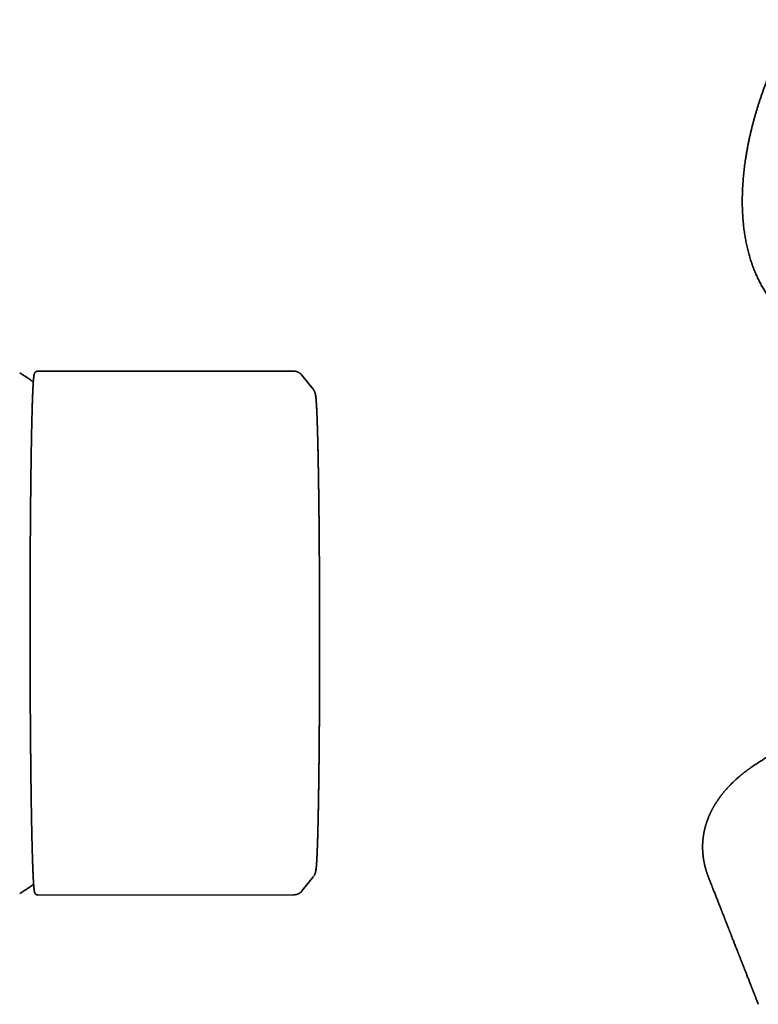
# Model space of a CAD drawing. Header units: millimetres. Extents: x 8 to 935, y 12 to 397.
# Tile 4 of 10: x 596 to 664, y 127 to 218. Entities that reach past the tile are written whole.
import ezdxf

# ---------------------------------------------------------------- set-up
doc = ezdxf.new("R2010")
doc.units = ezdxf.units.MM

msp = doc.modelspace()

# ---------------------------------------------------------------- linework, layer by layer
at = {"color": 7, "linetype": 'Continuous', "lineweight": 35}
for p, q in [((621.004, 185.471), (597.308, 185.457)), ((621.004, 185.469), (621, 185.47)), ((621.793, 185.089), (621.787, 185.097)), ((622.823, 183.803), (621.794, 185.09)), ((621.83, 137.361), (622.857, 138.674)), ((659.476, 138.557), (659.48, 138.548)), ((597.338, 136.957), (621.034, 136.971)), ((621.032, 136.972), (621.034, 136.973)), ((621.829, 137.361), (621.799, 137.327))]:
    msp.add_line(p, q, dxfattribs=at)
for points, knots in [([(667.573, 218.006), (667.515, 217.905), (667.433, 217.762), (667.313, 217.548), (667.21, 217.363), (667.088, 217.142), (666.961, 216.908), (666.83, 216.661), (666.695, 216.406), (666.56, 216.142), (666.423, 215.873), (666.287, 215.599), (666.151, 215.32), (666.016, 215.038), (665.882, 214.752), (665.749, 214.464), (665.619, 214.174), (665.49, 213.881), (665.363, 213.586), (665.237, 213.29), (665.115, 212.992), (664.994, 212.692), (664.876, 212.392), (664.76, 212.09), (664.647, 211.788), (664.537, 211.485), (664.429, 211.181), (664.324, 210.876), (664.221, 210.571), (664.122, 210.265), (664.025, 209.96), (663.931, 209.654), (663.84, 209.348), (663.752, 209.042), (663.667, 208.735), (663.586, 208.43), (663.507, 208.124), (663.431, 207.818), (663.358, 207.513), (663.289, 207.209), (663.223, 206.905), (663.16, 206.601), (663.1, 206.298), (663.043, 205.996), (662.99, 205.694), (662.939, 205.394), (662.893, 205.094), (662.849, 204.796), (662.809, 204.498), (662.772, 204.202), (662.738, 203.906), (662.708, 203.612), (662.681, 203.319), (662.658, 203.028), (662.638, 202.738), (662.621, 202.45), (662.608, 202.163), (662.598, 201.878), (662.591, 201.594), (662.588, 201.312), (662.589, 201.032), (662.593, 200.754), (662.6, 200.477), (662.611, 200.203), (662.625, 199.931), (662.642, 199.66), (662.663, 199.392), (662.688, 199.126), (662.716, 198.863), (662.747, 198.601), (662.782, 198.342), (662.82, 198.086), (662.862, 197.831), (662.907, 197.58), (662.956, 197.331), (663.008, 197.084), (663.063, 196.84), (663.122, 196.599), (663.184, 196.361), (663.25, 196.125), (663.319, 195.893), (663.391, 195.663), (663.467, 195.436), (663.546, 195.212), (663.629, 194.992), (663.714, 194.774), (663.804, 194.56), (663.896, 194.349), (663.992, 194.141), (664.091, 193.936), (664.193, 193.735), (664.298, 193.537), (664.407, 193.342), (664.519, 193.151), (664.634, 192.964), (664.752, 192.78), (664.874, 192.599), (664.998, 192.423), (665.126, 192.25), (665.256, 192.08), (665.39, 191.915), (665.527, 191.753), (665.667, 191.595), (665.809, 191.441), (665.955, 191.29), (666.104, 191.144), (666.256, 191.002), (666.41, 190.863), (666.567, 190.729), (666.728, 190.599), (666.891, 190.472), (667.057, 190.35), (667.225, 190.232), (667.397, 190.119), (667.541, 190.027), (667.63, 189.975), (667.659, 189.957)], [0, 0, 0, 0, 0.009288, 0.01313, 0.019499, 0.026127, 0.033249, 0.04069, 0.048381, 0.056266, 0.064305, 0.072468, 0.080734, 0.089086, 0.09751, 0.105995, 0.114534, 0.123118, 0.131743, 0.140404, 0.149097, 0.157818, 0.166564, 0.175333, 0.184123, 0.192931, 0.201757, 0.210598, 0.219453, 0.228322, 0.237203, 0.246096, 0.254998, 0.263911, 0.272832, 0.281762, 0.2907, 0.299645, 0.308598, 0.317556, 0.326521, 0.335492, 0.344468, 0.353449, 0.362435, 0.371426, 0.380421, 0.38942, 0.398423, 0.40743, 0.416441, 0.425455, 0.434472, 0.443492, 0.452516, 0.461542, 0.47057, 0.479602, 0.488636, 0.497672, 0.50671, 0.515751, 0.524793, 0.533838, 0.542884, 0.551932, 0.560982, 0.570033, 0.579085, 0.588139, 0.597194, 0.60625, 0.615307, 0.624364, 0.633423, 0.642481, 0.651541, 0.6606, 0.66966, 0.67872, 0.687779, 0.696839, 0.705898, 0.714956, 0.724014, 0.733071, 0.742127, 0.751182, 0.760236, 0.769288, 0.77834, 0.78739, 0.796438, 0.805485, 0.814531, 0.823575, 0.832618, 0.84166, 0.8507, 0.85974, 0.868779, 0.877818, 0.886856, 0.895895, 0.904934, 0.913974, 0.923016, 0.93206, 0.941107, 0.950157, 0.959212, 0.96827, 0.977335, 0.986405, 0.995482, 1, 1, 1, 1]), ([(596.909, 184.475), (596.844, 184.52), (596.695, 184.623), (596.459, 184.782), (596.202, 184.952), (595.943, 185.118), (595.757, 185.236), (595.657, 185.298), (595.644, 185.305)], [0, 0, 0, 0, 0.156571, 0.359928, 0.563364, 0.766881, 0.970481, 1, 1, 1, 1]), ([(597.308, 185.457), (597.296, 185.456), (597.275, 185.455), (597.245, 185.45), (597.222, 185.444), (597.2, 185.437), (597.18, 185.429), (597.162, 185.42), (597.15, 185.413), (597.141, 185.407), (597.133, 185.402), (597.125, 185.396), (597.112, 185.387), (597.096, 185.373), (597.079, 185.355), (597.065, 185.339), (597.056, 185.327), (597.049, 185.317), (597.044, 185.31), (597.039, 185.302), (597.034, 185.293), (597.029, 185.284), (597.023, 185.273), (597.018, 185.261), (597.013, 185.249), (597.008, 185.236), (597.003, 185.224), (596.999, 185.211), (596.995, 185.197), (596.991, 185.183), (596.987, 185.169), (596.985, 185.157), (596.982, 185.147), (596.98, 185.136), (596.978, 185.125), (596.974, 185.108), (596.97, 185.083), (596.965, 185.055), (596.962, 185.03), (596.959, 185.011), (596.956, 184.992), (596.954, 184.971), (596.951, 184.952), (596.949, 184.935), (596.948, 184.921), (596.946, 184.908), (596.945, 184.896), (596.944, 184.886), (596.943, 184.877), (596.942, 184.869), (596.941, 184.863), (596.941, 184.858), (596.94, 184.851), (596.939, 184.841), (596.938, 184.828), (596.936, 184.813), (596.934, 184.795), (596.933, 184.775), (596.93, 184.752), (596.928, 184.727), (596.926, 184.7), (596.923, 184.666), (596.92, 184.626), (596.916, 184.578), (596.912, 184.526), (596.908, 184.469), (596.904, 184.406), (596.9, 184.338), (596.895, 184.264), (596.89, 184.184), (596.885, 184.098), (596.88, 184.005), (596.875, 183.904), (596.87, 183.796), (596.864, 183.681), (596.859, 183.557), (596.853, 183.424), (596.847, 183.284), (596.841, 183.134), (596.835, 182.976), (596.829, 182.808), (596.823, 182.628), (596.816, 182.436), (596.81, 182.23), (596.803, 182.013), (596.797, 181.784), (596.79, 181.545), (596.784, 181.299), (596.777, 181.05), (596.771, 180.797), (596.765, 180.542), (596.759, 180.283), (596.754, 180.022), (596.748, 179.76), (596.743, 179.498), (596.738, 179.236), (596.733, 178.973), (596.728, 178.693), (596.722, 178.396), (596.717, 178.08), (596.712, 177.765), (596.707, 177.45), (596.702, 177.136), (596.698, 176.816), (596.693, 176.491), (596.689, 176.16), (596.685, 175.832), (596.68, 175.508), (596.677, 175.187), (596.673, 174.869), (596.669, 174.556), (596.666, 174.243), (596.663, 173.93), (596.66, 173.617), (596.657, 173.311), (596.654, 173.01), (596.651, 172.717), (596.649, 172.443), (596.646, 172.189), (596.645, 171.954), (596.643, 171.724), (596.641, 171.5), (596.639, 171.282), (596.638, 171.069), (596.636, 170.832), (596.634, 170.564), (596.632, 170.263), (596.63, 169.952), (596.628, 169.622), (596.626, 169.275), (596.624, 168.908), (596.622, 168.53), (596.62, 168.141), (596.618, 167.741), (596.616, 167.338), (596.615, 166.933), (596.613, 166.526), (596.612, 166.109), (596.611, 165.682), (596.61, 165.246), (596.609, 164.8), (596.608, 164.344), (596.607, 163.88), (596.606, 163.406), (596.606, 162.925), (596.606, 162.439), (596.606, 161.947), (596.606, 161.447), (596.606, 160.945), (596.607, 160.441), (596.607, 159.937), (596.608, 159.425), (596.609, 158.907), (596.611, 158.383), (596.612, 157.862), (596.614, 157.347), (596.616, 156.837), (596.618, 156.322), (596.62, 155.804), (596.623, 155.299), (596.625, 154.813), (596.628, 154.351), (596.63, 153.897), (596.633, 153.453), (596.636, 153.019), (596.639, 152.595), (596.642, 152.166), (596.646, 151.735), (596.649, 151.301), (596.653, 150.879), (596.657, 150.468), (596.661, 150.067), (596.665, 149.675), (596.669, 149.292), (596.673, 148.921), (596.677, 148.561), (596.681, 148.213), (596.685, 147.876), (596.689, 147.539), (596.693, 147.204), (596.698, 146.871), (596.702, 146.551), (596.706, 146.243), (596.711, 145.947), (596.715, 145.664), (596.719, 145.392), (596.723, 145.132), (596.727, 144.883), (596.731, 144.672), (596.734, 144.494), (596.737, 144.344), (596.739, 144.193), (596.742, 144.039), (596.745, 143.881), (596.749, 143.706), (596.752, 143.514), (596.756, 143.305), (596.761, 143.092), (596.765, 142.875), (596.77, 142.654), (596.775, 142.431), (596.78, 142.211), (596.785, 141.996), (596.79, 141.785), (596.796, 141.573), (596.801, 141.361), (596.807, 141.148), (596.813, 140.93), (596.819, 140.708), (596.826, 140.483), (596.833, 140.26), (596.84, 140.055), (596.846, 139.868), (596.852, 139.699), (596.858, 139.536), (596.864, 139.379), (596.87, 139.23), (596.876, 139.088), (596.882, 138.955), (596.887, 138.831), (596.893, 138.714), (596.898, 138.604), (596.903, 138.501), (596.909, 138.406), (596.914, 138.317), (596.918, 138.233), (596.923, 138.156), (596.928, 138.085), (596.932, 138.019), (596.936, 137.958), (596.94, 137.901), (596.944, 137.846), (596.948, 137.793), (596.953, 137.741), (596.957, 137.694), (596.96, 137.651), (596.964, 137.611), (596.967, 137.582), (596.969, 137.56), (596.971, 137.546), (596.972, 137.532), (596.974, 137.517), (596.976, 137.5), (596.978, 137.481), (596.981, 137.461), (596.983, 137.44), (596.986, 137.419), (596.989, 137.399), (596.991, 137.38), (596.994, 137.36), (596.997, 137.342), (597.001, 137.323), (597.004, 137.305), (597.007, 137.287), (597.01, 137.273), (597.013, 137.26), (597.015, 137.25), (597.018, 137.24), (597.02, 137.231), (597.022, 137.223), (597.025, 137.214), (597.028, 137.204), (597.032, 137.192), (597.036, 137.179), (597.042, 137.165), (597.048, 137.151), (597.055, 137.136), (597.062, 137.122), (597.071, 137.108), (597.081, 137.093), (597.091, 137.078), (597.103, 137.064), (597.115, 137.051), (597.127, 137.04), (597.137, 137.03), (597.146, 137.023), (597.155, 137.016), (597.166, 137.009), (597.18, 136.999), (597.2, 136.989), (597.225, 136.977), (597.257, 136.967), (597.295, 136.958), (597.323, 136.957), (597.338, 136.957)], [0, 0, 0, 0, 0.000786, 0.001466, 0.00204, 0.002507, 0.003154, 0.003684, 0.004097, 0.004441, 0.004776, 0.005102, 0.005419, 0.006444, 0.007365, 0.008183, 0.008899, 0.009392, 0.009885, 0.010513, 0.011281, 0.01219, 0.013238, 0.014427, 0.015756, 0.016898, 0.018126, 0.01943, 0.020697, 0.022242, 0.023674, 0.024994, 0.026234, 0.027483, 0.028744, 0.030019, 0.033582, 0.037173, 0.039008, 0.040847, 0.04269, 0.044537, 0.04636, 0.047671, 0.048861, 0.049929, 0.050875, 0.051699, 0.052402, 0.052983, 0.053442, 0.053817, 0.054211, 0.055062, 0.056015, 0.057206, 0.058526, 0.059974, 0.06155, 0.063255, 0.065083, 0.066992, 0.069736, 0.072616, 0.075632, 0.078784, 0.082142, 0.085642, 0.089284, 0.093068, 0.096994, 0.101062, 0.105272, 0.109614, 0.114099, 0.118724, 0.123491, 0.1284, 0.133359, 0.138454, 0.143686, 0.149055, 0.154673, 0.160434, 0.166338, 0.172383, 0.178511, 0.184567, 0.190544, 0.196428, 0.202232, 0.207958, 0.213604, 0.219171, 0.224562, 0.229876, 0.235113, 0.240274, 0.246319, 0.252255, 0.258082, 0.263801, 0.269412, 0.274914, 0.280676, 0.286315, 0.291829, 0.29722, 0.302486, 0.307628, 0.312646, 0.317541, 0.322535, 0.327393, 0.332115, 0.336701, 0.34115, 0.345464, 0.349053, 0.352542, 0.35593, 0.359219, 0.362408, 0.365496, 0.368513, 0.372735, 0.377063, 0.381497, 0.386037, 0.391059, 0.396205, 0.401474, 0.406867, 0.412383, 0.418024, 0.423455, 0.428996, 0.434648, 0.440409, 0.44628, 0.452261, 0.458352, 0.464553, 0.470864, 0.477285, 0.483698, 0.490217, 0.496843, 0.503574, 0.510165, 0.516854, 0.523643, 0.530529, 0.537515, 0.544598, 0.551368, 0.558225, 0.56517, 0.572202, 0.579323, 0.585794, 0.592172, 0.598456, 0.604647, 0.610744, 0.616748, 0.622658, 0.629051, 0.63533, 0.641497, 0.64755, 0.65349, 0.659422, 0.665236, 0.670932, 0.676512, 0.681974, 0.687318, 0.692545, 0.698159, 0.703631, 0.708961, 0.714149, 0.719195, 0.724098, 0.72886, 0.733479, 0.737957, 0.742292, 0.745054, 0.747793, 0.75062, 0.753542, 0.756559, 0.759672, 0.763662, 0.767798, 0.772081, 0.77651, 0.781085, 0.785806, 0.790674, 0.795264, 0.799977, 0.804813, 0.809772, 0.814854, 0.820059, 0.825759, 0.831599, 0.83758, 0.843702, 0.84861, 0.853605, 0.858627, 0.863536, 0.868422, 0.873184, 0.877822, 0.882335, 0.886724, 0.890989, 0.89513, 0.899138, 0.903022, 0.906782, 0.910419, 0.913932, 0.917262, 0.920473, 0.923564, 0.926536, 0.929919, 0.933132, 0.936187, 0.939118, 0.941929, 0.944619, 0.945733, 0.946824, 0.94791, 0.949133, 0.950524, 0.952055, 0.953749, 0.955606, 0.957568, 0.959367, 0.961209, 0.963096, 0.965027, 0.967002, 0.969022, 0.971048, 0.972962, 0.974277, 0.975527, 0.976713, 0.977833, 0.978889, 0.979893, 0.980996, 0.982135, 0.983396, 0.984779, 0.986143, 0.987388, 0.988513, 0.989649, 0.990632, 0.991518, 0.992351, 0.993132, 0.99386, 0.994272, 0.994665, 0.995041, 0.995411, 0.995878, 0.996463, 0.997168, 0.997992, 0.998936, 1, 1, 1, 1]), ([(621.787, 185.098), (621.785, 185.101), (621.781, 185.106), (621.773, 185.115), (621.764, 185.125), (621.755, 185.134), (621.745, 185.145), (621.734, 185.156), (621.722, 185.168), (621.709, 185.18), (621.697, 185.192), (621.685, 185.202), (621.674, 185.212), (621.658, 185.226), (621.636, 185.244), (621.607, 185.266), (621.571, 185.292), (621.527, 185.32), (621.475, 185.349), (621.415, 185.379), (621.346, 185.407), (621.269, 185.432), (621.185, 185.452), (621.094, 185.467), (621.031, 185.469), (621, 185.47)], [0, 0, 0, 0, 0.079651, 0.151113, 0.214533, 0.270038, 0.317749, 0.357824, 0.390509, 0.416261, 0.436043, 0.444343, 0.454204, 0.469695, 0.490918, 0.517877, 0.550568, 0.588964, 0.633007, 0.682573, 0.737444, 0.797262, 0.861496, 0.929398, 1, 1, 1, 1]), ([(725.69, 185.929), (725.672, 185.918), (725.477, 185.803), (725.109, 185.585), (724.593, 185.28), (724.09, 184.982), (723.601, 184.692), (723.125, 184.411), (722.663, 184.137), (722.208, 183.867), (721.76, 183.602), (721.32, 183.341), (720.895, 183.089), (720.484, 182.846), (720.089, 182.611), (719.708, 182.385), (719.342, 182.169), (718.992, 181.961), (718.656, 181.761), (718.335, 181.571), (718.029, 181.39), (717.743, 181.22), (717.476, 181.062), (717.228, 180.915), (716.991, 180.774), (716.759, 180.636), (716.29, 180.358), (715.579, 179.936), (714.623, 179.368), (713.655, 178.794), (712.677, 178.213), (709.071, 176.071), (704.14, 173.139), (699.216, 170.21), (696.917, 168.842), (695.95, 168.266), (694.99, 167.696), (694.034, 167.127), (693.084, 166.562), (692.137, 165.999), (691.201, 165.442), (690.271, 164.889), (689.348, 164.34), (688.43, 163.794), (687.627, 163.316), (686.939, 162.907), (686.363, 162.564), (685.782, 162.219), (685.191, 161.868), (684.593, 161.512), (683.986, 161.152), (683.371, 160.786), (682.744, 160.413), (682.101, 160.031), (681.442, 159.64), (680.766, 159.238), (680.078, 158.829), (679.378, 158.413), (678.666, 157.99), (677.942, 157.56), (676.686, 156.815), (674.899, 155.754), (672.579, 154.377), (670.245, 152.993), (668.592, 152.013), (667.624, 151.439), (667.344, 151.273), (667.063, 151.107), (666.784, 150.942), (666.511, 150.777), (666.235, 150.608), (665.96, 150.436), (665.685, 150.26), (665.424, 150.091), (665.175, 149.929), (664.937, 149.773), (664.71, 149.625), (664.495, 149.486), (664.294, 149.355), (664.105, 149.234), (663.93, 149.12), (663.772, 149.016), (663.63, 148.921), (663.505, 148.836), (663.412, 148.771), (663.348, 148.726), (663.309, 148.699), (663.272, 148.672), (663.235, 148.646), (663.196, 148.618), (663.153, 148.587), (663.105, 148.552), (663.054, 148.514), (662.997, 148.472), (662.935, 148.425), (662.867, 148.374), (662.796, 148.319), (662.735, 148.271), (662.687, 148.233), (662.654, 148.206), (662.625, 148.184), (662.602, 148.165), (662.58, 148.147), (662.556, 148.128), (662.525, 148.103), (662.486, 148.071), (662.439, 148.031), (662.359, 147.965), (662.254, 147.876), (662.133, 147.77), (662.025, 147.673), (661.929, 147.586), (661.845, 147.507), (661.758, 147.425), (661.669, 147.339), (661.579, 147.249), (661.507, 147.177), (661.45, 147.118), (661.4, 147.067), (661.345, 147.009), (661.284, 146.944), (661.209, 146.862), (661.12, 146.764), (661.019, 146.649), (660.936, 146.551), (660.87, 146.473), (660.825, 146.417), (660.783, 146.365), (660.747, 146.32), (660.717, 146.282), (660.693, 146.252), (660.676, 146.23), (660.661, 146.21), (660.644, 146.189), (660.623, 146.162), (660.597, 146.128), (660.567, 146.087), (660.533, 146.042), (660.49, 145.983), (660.44, 145.914), (660.385, 145.836), (660.334, 145.763), (660.287, 145.694), (660.245, 145.632), (660.21, 145.578), (660.182, 145.535), (660.16, 145.501), (660.14, 145.469), (660.116, 145.431), (660.087, 145.384), (660.055, 145.331), (660.019, 145.271), (659.983, 145.21), (659.947, 145.148), (659.912, 145.086), (659.877, 145.025), (659.844, 144.964), (659.812, 144.904), (659.783, 144.848), (659.758, 144.8), (659.738, 144.761), (659.722, 144.73), (659.707, 144.7), (659.69, 144.665), (659.667, 144.618), (659.641, 144.563), (659.613, 144.504), (659.586, 144.445), (659.558, 144.382), (659.529, 144.318), (659.501, 144.251), (659.475, 144.189), (659.443, 144.112), (659.406, 144.017), (659.362, 143.9), (659.317, 143.775), (659.28, 143.663), (659.249, 143.569), (659.226, 143.493), (659.203, 143.417), (659.18, 143.337), (659.157, 143.253), (659.135, 143.168), (659.114, 143.085), (659.096, 143.007), (659.079, 142.933), (659.064, 142.861), (659.047, 142.782), (659.031, 142.695), (659.014, 142.601), (658.999, 142.507), (658.985, 142.418), (658.974, 142.336), (658.964, 142.26), (658.956, 142.192), (658.95, 142.129), (658.943, 142.068), (658.937, 141.998), (658.931, 141.922), (658.926, 141.845), (658.922, 141.77), (658.918, 141.695), (658.916, 141.623), (658.914, 141.557), (658.913, 141.5), (658.912, 141.449), (658.912, 141.401), (658.912, 141.343), (658.913, 141.273), (658.915, 141.194), (658.918, 141.111), (658.922, 141.03), (658.927, 140.948), (658.932, 140.866), (658.939, 140.784), (658.947, 140.699), (658.956, 140.613), (658.967, 140.522), (658.979, 140.429), (658.991, 140.339), (659.004, 140.256), (659.018, 140.175), (659.031, 140.097), (659.046, 140.022), (659.059, 139.952), (659.074, 139.879), (659.09, 139.806), (659.107, 139.731), (659.125, 139.655), (659.146, 139.573), (659.166, 139.495), (659.184, 139.426), (659.2, 139.371), (659.213, 139.325), (659.224, 139.285), (659.236, 139.247), (659.249, 139.202), (659.267, 139.143), (659.291, 139.068), (659.315, 138.996), (659.336, 138.932), (659.355, 138.878), (659.373, 138.827), (659.39, 138.781), (659.404, 138.741), (659.417, 138.706), (659.43, 138.671), (659.448, 138.624), (659.464, 138.582), (659.475, 138.554), (659.478, 138.547)], [0, 0, 0, 0, 0.000744, 0.007843, 0.01476, 0.021495, 0.028048, 0.034419, 0.040609, 0.046616, 0.052715, 0.058614, 0.064314, 0.069814, 0.075114, 0.080215, 0.085116, 0.089818, 0.09432, 0.098622, 0.102725, 0.106628, 0.110126, 0.113446, 0.116591, 0.119681, 0.12278, 0.135452, 0.148275, 0.161248, 0.174373, 0.187639, 0.306369, 0.372859, 0.38592, 0.398944, 0.411828, 0.424567, 0.437416, 0.450113, 0.462667, 0.475138, 0.487536, 0.499859, 0.51211, 0.51985, 0.527561, 0.535321, 0.543242, 0.551326, 0.559423, 0.567678, 0.576088, 0.584656, 0.59356, 0.602627, 0.611858, 0.621252, 0.630808, 0.640528, 0.650384, 0.681331, 0.71245, 0.743741, 0.775203, 0.778952, 0.782703, 0.786456, 0.790213, 0.79395, 0.797573, 0.80168, 0.805608, 0.809352, 0.812908, 0.816343, 0.81958, 0.822625, 0.82547, 0.828113, 0.830571, 0.832856, 0.834827, 0.836637, 0.838281, 0.83888, 0.839453, 0.839999, 0.840519, 0.841077, 0.841754, 0.842429, 0.843192, 0.844043, 0.844982, 0.846008, 0.847122, 0.848246, 0.848843, 0.849363, 0.849807, 0.850172, 0.850478, 0.850822, 0.851305, 0.851927, 0.852688, 0.853587, 0.855775, 0.857779, 0.859601, 0.861238, 0.862693, 0.863972, 0.865794, 0.867426, 0.868867, 0.869712, 0.870628, 0.871644, 0.872808, 0.87412, 0.87601, 0.878019, 0.880146, 0.881124, 0.88212, 0.883028, 0.883806, 0.884453, 0.884969, 0.885353, 0.885606, 0.885961, 0.886427, 0.887006, 0.887696, 0.888492, 0.889298, 0.890678, 0.891982, 0.893211, 0.894364, 0.895417, 0.896314, 0.897054, 0.897523, 0.898015, 0.898638, 0.899393, 0.90028, 0.901273, 0.902285, 0.903287, 0.904277, 0.905276, 0.906263, 0.907238, 0.908161, 0.908933, 0.90955, 0.910011, 0.910414, 0.910981, 0.911713, 0.912611, 0.913595, 0.914529, 0.91541, 0.916536, 0.917563, 0.918537, 0.919481, 0.921148, 0.922975, 0.924912, 0.926894, 0.928118, 0.929236, 0.930376, 0.931596, 0.932872, 0.934179, 0.935434, 0.93662, 0.937711, 0.938756, 0.939869, 0.941236, 0.942636, 0.944057, 0.945399, 0.946587, 0.947668, 0.948743, 0.949569, 0.950423, 0.95144, 0.95264, 0.953709, 0.954811, 0.955896, 0.956956, 0.957923, 0.958753, 0.959445, 0.960106, 0.960852, 0.961958, 0.963189, 0.964371, 0.965539, 0.96662, 0.967737, 0.968918, 0.97009, 0.971337, 0.972575, 0.973933, 0.975242, 0.976358, 0.977435, 0.978645, 0.979612, 0.980591, 0.981581, 0.982671, 0.983636, 0.984697, 0.985844, 0.987042, 0.987947, 0.9887, 0.989306, 0.989853, 0.99037, 0.99086, 0.991737, 0.99279, 0.993956, 0.994701, 0.995444, 0.996168, 0.996814, 0.997334, 0.997764, 0.998262, 0.998894, 0.99972, 1, 1, 1, 1]), ([(623.398, 169.399), (623.398, 169.409), (623.397, 169.484), (623.396, 169.654), (623.394, 169.914), (623.392, 170.209), (623.389, 170.515), (623.386, 170.829), (623.383, 171.152), (623.38, 171.484), (623.377, 171.814), (623.373, 172.14), (623.37, 172.46), (623.366, 172.778), (623.363, 173.092), (623.359, 173.4), (623.355, 173.738), (623.35, 174.103), (623.345, 174.492), (623.339, 174.873), (623.334, 175.244), (623.328, 175.606), (623.323, 175.961), (623.317, 176.309), (623.311, 176.654), (623.305, 176.996), (623.298, 177.335), (623.292, 177.668), (623.285, 177.995), (623.278, 178.313), (623.271, 178.624), (623.264, 178.925), (623.256, 179.221), (623.249, 179.502), (623.242, 179.769), (623.235, 180.021), (623.227, 180.268), (623.22, 180.508), (623.213, 180.69), (623.209, 180.82), (623.206, 180.901), (623.203, 180.98), (623.201, 181.056), (623.198, 181.127), (623.195, 181.191), (623.193, 181.25), (623.191, 181.304), (623.189, 181.351), (623.187, 181.394), (623.186, 181.431), (623.185, 181.463), (623.183, 181.491), (623.183, 181.511), (623.182, 181.525), (623.182, 181.536), (623.181, 181.548), (623.18, 181.562), (623.18, 181.581), (623.179, 181.604), (623.177, 181.633), (623.176, 181.669), (623.174, 181.708), (623.172, 181.751), (623.17, 181.794), (623.166, 181.891), (623.16, 182.01), (623.153, 182.146), (623.147, 182.252), (623.14, 182.372), (623.132, 182.501), (623.124, 182.606), (623.119, 182.676), (623.116, 182.715), (623.113, 182.752), (623.111, 182.785), (623.108, 182.814), (623.106, 182.837), (623.105, 182.856), (623.103, 182.874), (623.101, 182.891), (623.1, 182.907), (623.098, 182.923), (623.097, 182.942), (623.095, 182.962), (623.092, 182.984), (623.09, 183.007), (623.087, 183.031), (623.084, 183.057), (623.081, 183.084), (623.078, 183.111), (623.075, 183.135), (623.071, 183.158), (623.068, 183.182), (623.064, 183.207), (623.06, 183.231), (623.056, 183.253), (623.052, 183.274), (623.048, 183.297), (623.043, 183.321), (623.038, 183.344), (623.033, 183.366), (623.028, 183.385), (623.023, 183.403), (623.019, 183.418), (623.015, 183.433), (623.009, 183.45), (623.002, 183.472), (622.996, 183.491), (622.99, 183.507), (622.984, 183.522), (622.976, 183.543), (622.965, 183.57), (622.951, 183.599), (622.937, 183.628), (622.924, 183.652), (622.913, 183.672), (622.904, 183.687), (622.895, 183.701), (622.889, 183.711), (622.882, 183.721), (622.876, 183.731), (622.869, 183.741), (622.865, 183.747), (622.863, 183.75)], [0, 0, 0, 0, 0.001258, 0.009492, 0.021642, 0.034279, 0.047401, 0.06101, 0.075105, 0.089687, 0.104755, 0.118995, 0.133563, 0.1481, 0.16256, 0.176946, 0.191256, 0.210304, 0.229216, 0.247994, 0.266637, 0.285144, 0.303534, 0.321997, 0.340586, 0.359643, 0.37883, 0.398147, 0.417596, 0.437175, 0.456531, 0.476024, 0.495748, 0.515726, 0.534109, 0.552702, 0.571507, 0.590522, 0.609748, 0.616665, 0.62361, 0.630581, 0.637439, 0.643848, 0.649796, 0.655281, 0.660304, 0.664865, 0.668964, 0.6726, 0.675775, 0.678487, 0.680736, 0.681835, 0.682792, 0.683949, 0.685448, 0.687288, 0.68947, 0.69262, 0.696287, 0.700469, 0.705115, 0.709838, 0.714559, 0.736799, 0.750022, 0.763235, 0.7765, 0.796616, 0.816993, 0.823452, 0.829934, 0.836184, 0.842026, 0.847459, 0.851218, 0.854753, 0.858064, 0.86115, 0.864067, 0.867195, 0.870607, 0.874689, 0.879105, 0.883801, 0.888771, 0.894008, 0.900361, 0.90619, 0.91153, 0.916719, 0.922092, 0.927684, 0.933624, 0.938213, 0.942813, 0.947617, 0.952705, 0.957797, 0.96158, 0.965087, 0.968238, 0.971034, 0.973518, 0.976017, 0.97883, 0.981959, 0.982987, 0.984243, 0.985756, 0.987538, 0.989578, 0.991452, 0.992984, 0.994172, 0.995113, 0.995686, 0.996289, 0.997015, 0.997879, 0.998893, 1, 1, 1, 1]), ([(623.07, 139.291), (623.073, 139.296), (623.079, 139.306), (623.088, 139.338), (623.097, 139.382), (623.107, 139.439), (623.116, 139.509), (623.125, 139.59), (623.134, 139.684), (623.142, 139.79), (623.151, 139.909), (623.16, 140.041), (623.169, 140.186), (623.178, 140.344), (623.187, 140.514), (623.195, 140.696), (623.204, 140.891), (623.212, 141.098), (623.221, 141.316), (623.229, 141.546), (623.237, 141.788), (623.245, 142.04), (623.253, 142.303), (623.261, 142.575), (623.268, 142.856), (623.276, 143.148), (623.283, 143.452), (623.29, 143.768), (623.297, 144.097), (623.304, 144.435), (623.311, 144.784), (623.318, 145.142), (623.324, 145.51), (623.331, 145.888), (623.337, 146.274), (623.343, 146.669), (623.349, 147.072), (623.355, 147.482), (623.36, 147.899), (623.365, 148.321), (623.37, 148.748), (623.375, 149.183), (623.38, 149.628), (623.384, 150.081), (623.389, 150.544), (623.393, 151.014), (623.397, 151.489), (623.4, 151.97), (623.404, 152.458), (623.407, 152.95), (623.41, 153.447), (623.413, 153.948), (623.416, 154.452), (623.418, 154.961), (623.421, 155.47), (623.423, 155.979), (623.424, 156.49), (623.426, 157.003), (623.427, 157.522), (623.428, 158.046), (623.429, 158.575), (623.43, 159.106), (623.43, 159.637), (623.431, 160.17), (623.431, 160.705), (623.431, 161.239), (623.43, 161.774), (623.429, 162.307), (623.429, 162.838), (623.427, 163.369), (623.426, 163.895), (623.425, 164.416), (623.423, 164.934), (623.421, 165.45), (623.419, 165.966), (623.416, 166.484), (623.414, 167), (623.411, 167.514), (623.408, 168.023), (623.404, 168.529), (623.401, 169.03), (623.397, 169.528), (623.393, 170.02), (623.389, 170.506), (623.385, 170.986), (623.38, 171.46), (623.375, 171.926), (623.371, 172.382), (623.366, 172.83), (623.36, 173.272), (623.355, 173.71), (623.349, 174.143), (623.343, 174.571), (623.337, 174.991), (623.331, 175.403), (623.325, 175.806), (623.318, 176.202), (623.312, 176.588), (623.305, 176.965), (623.298, 177.333), (623.291, 177.69), (623.284, 178.038), (623.276, 178.373), (623.269, 178.697), (623.261, 179.01), (623.254, 179.312), (623.246, 179.607), (623.238, 179.892), (623.23, 180.168), (623.221, 180.432), (623.213, 180.685), (623.205, 180.927), (623.196, 181.157), (623.187, 181.376), (623.179, 181.582), (623.17, 181.776), (623.161, 181.958), (623.152, 182.128), (623.143, 182.284), (623.134, 182.427), (623.125, 182.558), (623.116, 182.676), (623.107, 182.784), (623.098, 182.879), (623.089, 182.962), (623.08, 183.031), (623.07, 183.088), (623.061, 183.132), (623.052, 183.164), (623.045, 183.174), (623.042, 183.179)], [0, 0, 0, 0, 0.007854, 0.015695, 0.023527, 0.031355, 0.039184, 0.046879, 0.054582, 0.0623, 0.070018, 0.077879, 0.08573, 0.093576, 0.101421, 0.10927, 0.117129, 0.125001, 0.132857, 0.1407, 0.148534, 0.156362, 0.164191, 0.171883, 0.179585, 0.1873, 0.195015, 0.202875, 0.210725, 0.21857, 0.226416, 0.234266, 0.242126, 0.249999, 0.257853, 0.265693, 0.273525, 0.281353, 0.289182, 0.296877, 0.304581, 0.3123, 0.320012, 0.327868, 0.335717, 0.343562, 0.351408, 0.359259, 0.367122, 0.374999, 0.382851, 0.39069, 0.398521, 0.406349, 0.414179, 0.421874, 0.429579, 0.4373, 0.445013, 0.452871, 0.46072, 0.468565, 0.476411, 0.484262, 0.492124, 0.5, 0.507856, 0.515698, 0.523531, 0.531359, 0.539188, 0.546881, 0.554584, 0.5623, 0.570018, 0.577878, 0.585729, 0.593575, 0.60142, 0.60927, 0.617129, 0.625001, 0.632858, 0.640701, 0.648534, 0.656363, 0.664191, 0.671884, 0.679586, 0.6873, 0.695016, 0.702875, 0.710725, 0.718571, 0.726416, 0.734267, 0.742126, 0.75, 0.757853, 0.765693, 0.773525, 0.781353, 0.789183, 0.796877, 0.804582, 0.8123, 0.820012, 0.827869, 0.835717, 0.843562, 0.851408, 0.85926, 0.867122, 0.874999, 0.882851, 0.89069, 0.898521, 0.906348, 0.914178, 0.921873, 0.929579, 0.9373, 0.945016, 0.952875, 0.960725, 0.968571, 0.976416, 0.984267, 0.992126, 1, 1, 1, 1]), ([(622.899, 138.733), (622.9, 138.734), (622.904, 138.74), (622.912, 138.751), (622.921, 138.765), (622.929, 138.78), (622.937, 138.792), (622.946, 138.808), (622.957, 138.828), (622.969, 138.852), (622.983, 138.879), (622.995, 138.906), (623.005, 138.93), (623.012, 138.949), (623.018, 138.965), (623.022, 138.975), (623.025, 138.985), (623.028, 138.995), (623.033, 139.008), (623.038, 139.024), (623.043, 139.04), (623.047, 139.054), (623.052, 139.071), (623.056, 139.089), (623.061, 139.109), (623.066, 139.13), (623.07, 139.147), (623.073, 139.164), (623.077, 139.18), (623.079, 139.194), (623.081, 139.206), (623.087, 139.236), (623.092, 139.266), (623.097, 139.299), (623.099, 139.316), (623.101, 139.333), (623.104, 139.351), (623.106, 139.37), (623.108, 139.39), (623.111, 139.411), (623.114, 139.433), (623.116, 139.455), (623.118, 139.476), (623.12, 139.499), (623.123, 139.523), (623.126, 139.55), (623.128, 139.579), (623.131, 139.608), (623.133, 139.637), (623.136, 139.666), (623.138, 139.698), (623.142, 139.74), (623.146, 139.794), (623.15, 139.859), (623.155, 139.923), (623.159, 139.987), (623.163, 140.049), (623.166, 140.109), (623.17, 140.165), (623.173, 140.22), (623.176, 140.275), (623.179, 140.332), (623.183, 140.409), (623.188, 140.511), (623.194, 140.637), (623.198, 140.735), (623.201, 140.801), (623.202, 140.831), (623.204, 140.859), (623.205, 140.883), (623.205, 140.904), (623.206, 140.921), (623.207, 140.935), (623.207, 140.947), (623.208, 140.963), (623.209, 140.983), (623.21, 141.011), (623.211, 141.043), (623.213, 141.08), (623.214, 141.123), (623.216, 141.171), (623.218, 141.223), (623.22, 141.281), (623.222, 141.343), (623.225, 141.411), (623.227, 141.483), (623.231, 141.584), (623.235, 141.712), (623.241, 141.878), (623.246, 142.058), (623.252, 142.253), (623.258, 142.474), (623.265, 142.723), (623.272, 143.002), (623.28, 143.287), (623.286, 143.58), (623.293, 143.881), (623.3, 144.189), (623.306, 144.505), (623.312, 144.826), (623.318, 145.154), (623.324, 145.487), (623.33, 145.82), (623.335, 146.152), (623.34, 146.482), (623.345, 146.819), (623.35, 147.165), (623.355, 147.522), (623.36, 147.883), (623.364, 148.247), (623.369, 148.615), (623.373, 148.993), (623.377, 149.381), (623.381, 149.729), (623.384, 150.033), (623.386, 150.29), (623.389, 150.547), (623.391, 150.801), (623.393, 151.048), (623.395, 151.289), (623.397, 151.522), (623.399, 151.753), (623.401, 151.98), (623.402, 152.202), (623.404, 152.417), (623.405, 152.589), (623.406, 152.69), (623.406, 152.722)], [0, 0, 0, 0, 0.0005916, 0.0019576, 0.0029892, 0.0034487, 0.0041255, 0.0051103, 0.0063693, 0.0079246, 0.0097751, 0.0116367, 0.0132569, 0.0146424, 0.0158024, 0.0170892, 0.0182845, 0.0194382, 0.0205504, 0.0233543, 0.0258633, 0.0283591, 0.0313249, 0.0347689, 0.0386903, 0.0423331, 0.0461152, 0.0497601, 0.0530889, 0.0561023, 0.0588409, 0.061531, 0.0761367, 0.0800641, 0.0839927, 0.087923, 0.0918717, 0.0960959, 0.1006839, 0.1053427, 0.1102132, 0.1148772, 0.1192947, 0.1234661, 0.1285632, 0.1339054, 0.1394999, 0.1453879, 0.1503634, 0.155666, 0.1612958, 0.1671005, 0.1779334, 0.1882711, 0.1981141, 0.2074625, 0.2163168, 0.224677, 0.2321073, 0.2392324, 0.2463016, 0.2533207, 0.2602896, 0.2749067, 0.2892989, 0.3034669, 0.3070485, 0.3102742, 0.3131395, 0.3156445, 0.317789, 0.3195446, 0.3209525, 0.3220871, 0.3233708, 0.3256593, 0.3284178, 0.3316462, 0.3353445, 0.3395126, 0.3441507, 0.3492586, 0.3546262, 0.3604301, 0.3666705, 0.3733448, 0.3801795, 0.3935308, 0.406784, 0.4224338, 0.4379447, 0.4533167, 0.4736864, 0.4938072, 0.5136791, 0.5333023, 0.5531011, 0.5727657, 0.5923022, 0.6117108, 0.6309913, 0.6501438, 0.6691685, 0.6871293, 0.7049747, 0.7227552, 0.7407558, 0.7590215, 0.7775521, 0.7952664, 0.8132162, 0.8314013, 0.8498217, 0.8684775, 0.8802571, 0.8921286, 0.9039497, 0.9154215, 0.9265347, 0.9372892, 0.9476853, 0.9577229, 0.9678541, 0.977592, 0.9869368, 0.9958883, 1, 1, 1, 1]), ([(595.644, 137.087), (595.657, 137.095), (595.755, 137.155), (595.936, 137.27), (596.187, 137.431), (596.436, 137.595), (596.683, 137.762), (596.85, 137.876), (596.934, 137.935), (596.937, 137.937)], [0, 0, 0, 0, 0.029806, 0.222277, 0.414821, 0.607437, 0.800123, 0.992876, 1, 1, 1, 1]), ([(659.474, 138.557), (659.481, 138.538), (659.507, 138.473), (659.551, 138.363), (659.602, 138.232), (659.649, 138.113), (659.691, 138.007), (659.727, 137.914), (659.758, 137.835), (659.786, 137.764), (659.813, 137.696), (659.841, 137.626), (659.881, 137.523), (659.935, 137.385), (660.003, 137.214), (660.069, 137.045), (660.125, 136.903), (660.172, 136.782), (660.215, 136.675), (660.261, 136.558), (660.309, 136.434), (660.359, 136.307), (660.408, 136.183), (660.454, 136.066), (660.497, 135.956), (660.537, 135.855), (660.573, 135.763), (660.605, 135.682), (660.633, 135.611), (660.654, 135.556), (660.672, 135.512), (660.687, 135.473), (660.706, 135.426), (660.728, 135.37), (660.756, 135.297), (660.792, 135.206), (660.834, 135.099), (660.876, 134.993), (660.914, 134.897), (660.947, 134.812), (660.977, 134.734), (661.005, 134.664), (661.03, 134.601), (661.058, 134.53), (661.092, 134.443), (661.135, 134.334), (661.18, 134.22), (661.225, 134.104), (661.268, 133.995), (661.306, 133.899), (661.337, 133.821), (661.36, 133.76), (661.381, 133.708), (661.398, 133.664), (661.413, 133.625), (661.429, 133.585), (661.449, 133.534), (661.474, 133.471), (661.504, 133.394), (661.539, 133.305), (661.578, 133.205), (661.62, 133.098), (661.671, 132.968), (661.728, 132.823), (661.79, 132.665), (661.852, 132.508), (661.913, 132.352), (661.973, 132.2), (662.028, 132.059), (662.079, 131.931), (662.124, 131.814), (662.165, 131.71), (662.199, 131.623), (662.229, 131.546), (662.259, 131.472), (662.293, 131.385), (662.331, 131.287), (662.373, 131.181), (662.417, 131.069), (662.461, 130.957), (662.504, 130.847), (662.547, 130.737), (662.589, 130.629), (662.631, 130.523), (662.67, 130.423), (662.707, 130.33), (662.74, 130.245), (662.771, 130.166), (662.804, 130.081), (662.843, 129.982), (662.89, 129.863), (662.941, 129.732), (662.996, 129.593), (663.056, 129.439), (663.12, 129.275), (663.188, 129.101), (663.254, 128.932), (663.317, 128.773), (663.367, 128.646), (663.403, 128.554), (663.425, 128.497), (663.444, 128.449), (663.463, 128.4), (663.485, 128.344), (663.511, 128.278), (663.542, 128.199), (663.578, 128.106), (663.62, 128), (663.664, 127.888), (663.71, 127.769), (663.758, 127.645), (663.808, 127.518), (663.86, 127.387), (663.913, 127.249), (663.972, 127.1), (664.026, 126.961), (664.061, 126.872), (664.075, 126.837)], [0, 0, 0, 0, 0.004636, 0.016855, 0.028021, 0.038134, 0.047194, 0.055201, 0.061785, 0.067555, 0.073335, 0.079279, 0.085386, 0.099609, 0.114621, 0.129172, 0.142577, 0.151092, 0.160001, 0.170018, 0.180981, 0.191834, 0.202389, 0.212646, 0.221785, 0.230541, 0.238413, 0.245354, 0.251364, 0.256442, 0.259352, 0.262621, 0.266632, 0.271384, 0.276878, 0.285195, 0.294769, 0.304339, 0.31221, 0.319446, 0.326045, 0.332008, 0.337335, 0.342271, 0.350276, 0.359573, 0.370162, 0.379388, 0.389209, 0.398079, 0.404007, 0.409191, 0.413629, 0.417323, 0.420317, 0.423623, 0.427651, 0.43326, 0.439852, 0.447425, 0.455981, 0.465445, 0.474889, 0.489119, 0.502602, 0.515338, 0.529383, 0.542391, 0.554363, 0.565313, 0.575247, 0.584165, 0.592067, 0.597459, 0.603833, 0.611203, 0.61957, 0.628921, 0.638565, 0.648113, 0.657564, 0.666918, 0.676175, 0.68532, 0.693947, 0.701887, 0.709137, 0.715698, 0.721963, 0.730879, 0.741031, 0.752418, 0.764566, 0.776609, 0.791756, 0.806702, 0.821249, 0.834895, 0.847617, 0.853731, 0.858559, 0.862196, 0.866081, 0.870931, 0.87658, 0.883029, 0.891327, 0.900444, 0.91006, 0.920171, 0.930778, 0.941881, 0.952804, 0.964411, 0.977149, 0.991027, 1, 1, 1, 1]), ([(621.032, 136.971), (621.058, 136.972), (621.107, 136.973), (621.177, 136.983), (621.239, 136.995), (621.293, 137.008), (621.337, 137.022), (621.376, 137.035), (621.412, 137.049), (621.453, 137.067), (621.5, 137.09), (621.55, 137.117), (621.592, 137.143), (621.624, 137.165), (621.646, 137.181), (621.664, 137.195), (621.678, 137.206), (621.69, 137.216), (621.702, 137.227), (621.715, 137.238), (621.729, 137.251), (621.743, 137.264), (621.758, 137.279), (621.773, 137.294), (621.787, 137.31), (621.797, 137.321), (621.801, 137.326), (621.801, 137.326)], [0, 0, 0, 0, 0.067673, 0.12956, 0.184832, 0.232878, 0.273272, 0.306597, 0.339257, 0.372571, 0.423489, 0.475568, 0.522001, 0.552062, 0.576463, 0.595607, 0.611928, 0.630024, 0.650287, 0.672998, 0.707416, 0.746859, 0.791547, 0.852316, 0.921083, 0.998039, 1, 1, 1, 1])]:
    msp.add_open_spline(points, degree=3, knots=knots, dxfattribs=at)

doc.saveas('drawing.dxf')
